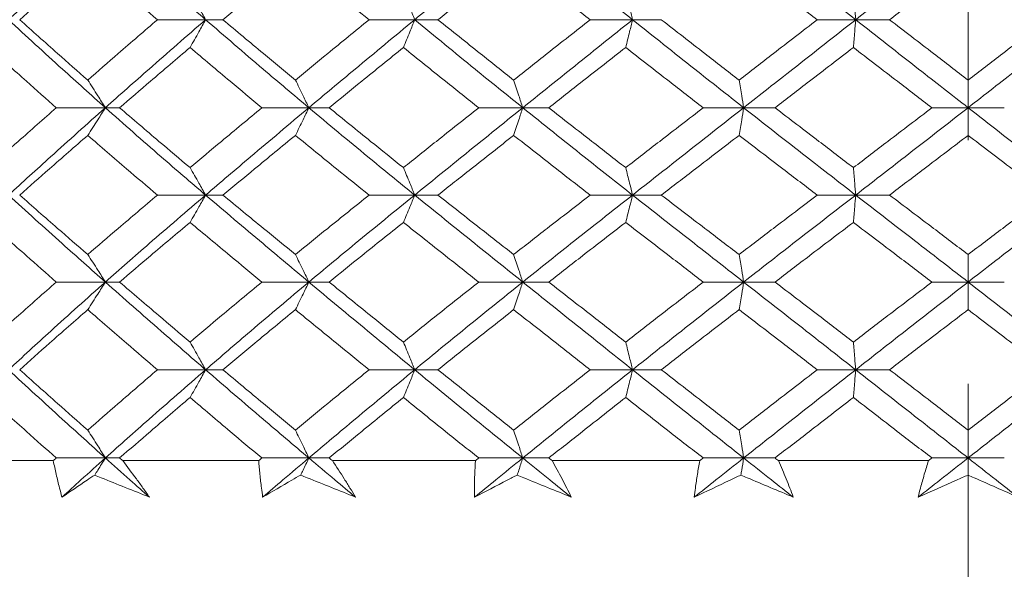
# Model space of a CAD drawing. Header units: inches. Extents: x 1.8 to 28.9, y 1.9 to 20.6.
# Tile 43 of 53: x 27.018 to 27.422, y 9.398 to 9.624. Entities that reach past the tile are written whole.
import ezdxf

# ---------------------------------------------------------------- set-up
doc = ezdxf.new("R2010")
doc.units = ezdxf.units.IN
doc.header["$MEASUREMENT"] = 0
doc.linetypes.add('CENTERX2', pattern=[0.8, 0.5, -0.1, 0.1, -0.1])

msp = doc.modelspace()

# ---------------------------------------------------------------- linework, layer by layer
at = {"color": 7, "linetype": 'CENTERX2', "lineweight": 0}
msp.add_line((27.4068, 8.17434), (27.4068, 13.99569), dxfattribs=at)
at = {"color": 7, "linetype": 'Continuous', "lineweight": 15}
for p, q in [((27.09385, 9.6237), (27.07409, 9.6237)), ((27.09385, 9.6237), (27.10097, 9.6237)), ((27.17967, 9.6237), (27.16096, 9.6237)), ((27.17967, 9.6237), (27.18921, 9.6237)), ((27.26907, 9.6237), (27.2517, 9.6237)), ((27.26907, 9.6237), (27.28088, 9.6237)), ((27.36065, 9.6237), (27.34489, 9.6237)), ((27.36065, 9.6237), (27.37454, 9.6237)), ((27.05271, 9.58761), (27.03254, 9.58761)), ((27.05271, 9.58761), (27.05857, 9.58761)), ((27.13623, 9.58761), (27.11695, 9.58761)), ((27.13623, 9.58761), (27.14457, 9.58761)), ((27.22401, 9.58761), (27.20593, 9.58761)), ((27.22401, 9.58761), (27.23471, 9.58761)), ((27.31468, 9.58761), (27.29808, 9.58761)), ((27.31468, 9.58761), (27.32755, 9.58761)), ((27.4068, 9.58761), (27.39195, 9.58761)), ((27.4068, 9.58761), (27.42165, 9.58761)), ((27.09385, 9.55179), (27.07409, 9.55179)), ((27.09385, 9.55179), (27.10097, 9.55179)), ((27.17967, 9.55179), (27.16096, 9.55179)), ((27.17967, 9.55179), (27.18921, 9.55179)), ((27.26907, 9.55179), (27.2517, 9.55179)), ((27.26907, 9.55179), (27.28088, 9.55179)), ((27.36065, 9.55179), (27.34489, 9.55179)), ((27.36065, 9.55179), (27.37454, 9.55179)), ((27.05271, 9.51612), (27.03254, 9.51612)), ((27.05271, 9.51612), (27.05857, 9.51612)), ((27.13623, 9.51612), (27.11695, 9.51612)), ((27.13623, 9.51612), (27.14457, 9.51612)), ((27.22401, 9.51612), (27.20593, 9.51612)), ((27.22401, 9.51612), (27.23471, 9.51612)), ((27.31468, 9.51612), (27.29808, 9.51612)), ((27.31468, 9.51612), (27.32755, 9.51612)), ((27.4068, 9.51612), (27.39195, 9.51612)), ((27.4068, 9.51612), (27.42165, 9.51612)), ((27.09385, 9.48015), (27.07409, 9.48015)), ((27.09385, 9.48015), (27.10097, 9.48015)), ((27.17967, 9.48015), (27.16096, 9.48015)), ((27.17967, 9.48015), (27.18921, 9.48015)), ((27.26907, 9.48015), (27.2517, 9.48015)), ((27.26907, 9.48015), (27.28088, 9.48015)), ((27.36065, 9.48015), (27.34489, 9.48015)), ((27.36065, 9.48015), (27.37454, 9.48015)), ((27.05271, 9.44398), (27.03254, 9.44398)), ((27.05271, 9.44398), (27.05857, 9.44398)), ((27.13623, 9.44398), (27.11695, 9.44398)), ((27.13623, 9.44398), (27.14457, 9.44398)), ((27.22401, 9.44398), (27.20593, 9.44398)), ((27.22401, 9.44398), (27.23471, 9.44398)), ((27.31468, 9.44398), (27.29808, 9.44398)), ((27.31468, 9.44398), (27.32755, 9.44398)), ((27.4068, 9.44398), (27.39195, 9.44398)), ((27.4068, 9.44398), (27.42165, 9.44398)), ((27.03132, 9.44289), (26.97922, 9.44289)), ((27.11565, 9.44289), (27.05982, 9.44289)), ((27.20457, 9.44289), (27.14589, 9.44289)), ((27.29669, 9.44289), (27.23608, 9.44289)), ((27.39053, 9.44289), (27.32896, 9.44289))]:
    msp.add_line(p, q, dxfattribs=at)
for points, knots in [([(27.05271, 9.65992), (27.04519, 9.65315), (27.03177, 9.64108), (27.01871, 9.62901), (27.01297, 9.6237)], [0, 0, 0, 0, 0.560166, 1, 1, 1, 1]), ([(27.05271, 9.65992), (27.0603, 9.65315), (27.07386, 9.64108), (27.08774, 9.62901), (27.09385, 9.6237)], [0, 0, 0, 0, 0.560166, 1, 1, 1, 1]), ([(27.22401, 9.65992), (27.21568, 9.65315), (27.20081, 9.64108), (27.18613, 9.62901), (27.17967, 9.6237)], [0, 0, 0, 0, 0.560166, 1, 1, 1, 1]), ([(27.22401, 9.65992), (27.23238, 9.65315), (27.24733, 9.64108), (27.26243, 9.62901), (27.26907, 9.6237)], [0, 0, 0, 0, 0.560166, 1, 1, 1, 1]), ([(27.31468, 9.65992), (27.32324, 9.65315), (27.33853, 9.64108), (27.35389, 9.62901), (27.36065, 9.6237)], [0, 0, 0, 0, 0.5601662, 1, 1, 1, 1]), ([(27.4068, 9.65992), (27.39818, 9.65315), (27.38279, 9.64108), (27.36741, 9.62901), (27.36065, 9.6237)], [0, 0, 0, 0, 0.560166, 1, 1, 1, 1]), ([(27.4068, 9.65992), (27.41542, 9.65315), (27.43081, 9.64108), (27.44619, 9.62901), (27.45295, 9.6237)], [0, 0, 0, 0, 0.560166, 1, 1, 1, 1]), ([(27.04548, 9.6485), (27.04022, 9.64387), (27.03083, 9.6356), (27.02161, 9.62734), (27.01755, 9.6237)], [0, 0, 0, 0, 0.560157, 1, 1, 1, 1]), ([(27.04548, 9.6485), (27.05078, 9.64387), (27.06024, 9.6356), (27.06986, 9.62734), (27.07409, 9.6237)], [0, 0, 0, 0, 0.560157, 1, 1, 1, 1]), ([(27.13071, 9.6485), (27.12512, 9.64387), (27.11514, 9.6356), (27.1053, 9.62734), (27.10097, 9.6237)], [0, 0, 0, 0, 0.560157, 1, 1, 1, 1]), ([(27.13071, 9.6485), (27.13632, 9.64387), (27.14635, 9.6356), (27.15649, 9.62734), (27.16096, 9.6237)], [0, 0, 0, 0, 0.560157, 1, 1, 1, 1]), ([(27.22028, 9.6485), (27.21446, 9.64387), (27.20406, 9.6356), (27.19374, 9.62734), (27.18921, 9.6237)], [0, 0, 0, 0, 0.560157, 1, 1, 1, 1]), ([(27.22028, 9.6485), (27.22613, 9.64387), (27.23656, 9.6356), (27.24708, 9.62734), (27.2517, 9.6237)], [0, 0, 0, 0, 0.560157, 1, 1, 1, 1]), ([(27.3128, 9.6485), (27.31878, 9.64387), (27.32946, 9.6356), (27.34018, 9.62734), (27.34489, 9.6237)], [0, 0, 0, 0, 0.560157, 1, 1, 1, 1]), ([(27.4068, 9.6485), (27.40078, 9.64387), (27.39002, 9.6356), (27.37927, 9.62734), (27.37454, 9.6237)], [0, 0, 0, 0, 0.560157, 1, 1, 1, 1]), ([(27.4068, 9.6485), (27.41282, 9.64387), (27.42358, 9.6356), (27.43433, 9.62734), (27.43906, 9.6237)], [0, 0, 0, 0, 0.560157, 1, 1, 1, 1]), ([(27.08747, 9.63511), (27.08808, 9.63405), (27.0893, 9.63192), (27.09143, 9.62813), (27.09294, 9.62537), (27.09385, 9.6237)], [0, 0, 0, 0, 0.2840981, 0.5681962, 1, 1, 1, 1]), ([(27.17504, 9.63511), (27.17548, 9.63405), (27.17637, 9.63192), (27.17791, 9.62813), (27.17901, 9.62537), (27.17967, 9.6237)], [0, 0, 0, 0, 0.2840981, 0.5681962, 1, 1, 1, 1]), ([(27.26626, 9.63511), (27.26653, 9.63405), (27.26707, 9.63192), (27.26801, 9.62813), (27.26867, 9.62537), (27.26907, 9.6237)], [0, 0, 0, 0, 0.284098, 0.568196, 1, 1, 1, 1]), ([(27.35971, 9.63511), (27.3598, 9.63405), (27.35998, 9.63192), (27.36029, 9.62813), (27.36051, 9.62537), (27.36065, 9.6237)], [0, 0, 0, 0, 0.284098, 0.568196, 1, 1, 1, 1]), ([(27.01297, 9.6237), (27.02029, 9.61695), (27.03335, 9.6049), (27.0468, 9.59289), (27.05271, 9.58761)], [0, 0, 0, 0, 0.560594, 1, 1, 1, 1]), ([(27.01755, 9.6237), (27.02272, 9.61908), (27.03194, 9.61083), (27.04135, 9.60259), (27.04548, 9.59897)], [0, 0, 0, 0, 0.560356, 1, 1, 1, 1]), ([(27.07409, 9.6237), (27.06871, 9.61908), (27.0591, 9.61083), (27.04964, 9.60259), (27.04548, 9.59897)], [0, 0, 0, 0, 0.560356, 1, 1, 1, 1]), ([(27.09385, 9.6237), (27.08608, 9.61695), (27.07222, 9.6049), (27.05867, 9.59289), (27.05271, 9.58761)], [0, 0, 0, 0, 0.560594, 1, 1, 1, 1]), ([(27.08747, 9.61231), (27.08808, 9.61337), (27.0893, 9.61549), (27.09143, 9.61928), (27.09294, 9.62204), (27.09385, 9.6237)], [0, 0, 0, 0, 0.284211, 0.568422, 1, 1, 1, 1]), ([(27.09385, 9.6237), (27.10169, 9.61695), (27.11566, 9.6049), (27.12995, 9.59289), (27.13623, 9.58761)], [0, 0, 0, 0, 0.5605943, 1, 1, 1, 1]), ([(27.10097, 9.6237), (27.10648, 9.61908), (27.11633, 9.61083), (27.12632, 9.60259), (27.13071, 9.59897)], [0, 0, 0, 0, 0.560356, 1, 1, 1, 1]), ([(27.16096, 9.6237), (27.15528, 9.61908), (27.14514, 9.61083), (27.13511, 9.60259), (27.13071, 9.59897)], [0, 0, 0, 0, 0.560356, 1, 1, 1, 1]), ([(27.17967, 9.6237), (27.17149, 9.61695), (27.15691, 9.6049), (27.14254, 9.59289), (27.13623, 9.58761)], [0, 0, 0, 0, 0.560594, 1, 1, 1, 1]), ([(27.17504, 9.61231), (27.17548, 9.61337), (27.17637, 9.61549), (27.17791, 9.61928), (27.17901, 9.62204), (27.17967, 9.6237)], [0, 0, 0, 0, 0.284211, 0.568422, 1, 1, 1, 1]), ([(27.17967, 9.6237), (27.1879, 9.61695), (27.20257, 9.6049), (27.21747, 9.59289), (27.22401, 9.58761)], [0, 0, 0, 0, 0.560594, 1, 1, 1, 1]), ([(27.18921, 9.6237), (27.19499, 9.61908), (27.20529, 9.61083), (27.21571, 9.60259), (27.22028, 9.59897)], [0, 0, 0, 0, 0.560356, 1, 1, 1, 1]), ([(27.2517, 9.6237), (27.24581, 9.61908), (27.23531, 9.61083), (27.22487, 9.60259), (27.22028, 9.59897)], [0, 0, 0, 0, 0.560356, 1, 1, 1, 1]), ([(27.26907, 9.6237), (27.26062, 9.61695), (27.24553, 9.6049), (27.23058, 9.59289), (27.22401, 9.58761)], [0, 0, 0, 0, 0.560594, 1, 1, 1, 1]), ([(27.26626, 9.61231), (27.26653, 9.61337), (27.26707, 9.61549), (27.26801, 9.61928), (27.26867, 9.62204), (27.26907, 9.6237)], [0, 0, 0, 0, 0.284211, 0.568422, 1, 1, 1, 1]), ([(27.26907, 9.6237), (27.27756, 9.61695), (27.2927, 9.6049), (27.30797, 9.59289), (27.31468, 9.58761)], [0, 0, 0, 0, 0.560594, 1, 1, 1, 1]), ([(27.28088, 9.6237), (27.28683, 9.61908), (27.29744, 9.61083), (27.30811, 9.60259), (27.3128, 9.59897)], [0, 0, 0, 0, 0.5603557, 1, 1, 1, 1]), ([(27.34489, 9.6237), (27.33889, 9.61908), (27.32818, 9.61083), (27.3175, 9.60259), (27.3128, 9.59897)], [0, 0, 0, 0, 0.560356, 1, 1, 1, 1]), ([(27.36065, 9.6237), (27.35205, 9.61695), (27.3367, 9.6049), (27.3214, 9.59289), (27.31468, 9.58761)], [0, 0, 0, 0, 0.560594, 1, 1, 1, 1]), ([(27.35971, 9.61231), (27.3598, 9.61337), (27.35998, 9.61549), (27.36029, 9.61928), (27.36051, 9.62204), (27.36065, 9.6237)], [0, 0, 0, 0, 0.2842111, 0.5684222, 1, 1, 1, 1]), ([(27.36065, 9.6237), (27.36926, 9.61695), (27.38462, 9.6049), (27.40003, 9.59289), (27.4068, 9.58761)], [0, 0, 0, 0, 0.560594, 1, 1, 1, 1]), ([(27.37454, 9.6237), (27.38056, 9.61908), (27.39131, 9.61083), (27.40207, 9.60259), (27.4068, 9.59897)], [0, 0, 0, 0, 0.560356, 1, 1, 1, 1]), ([(27.45295, 9.6237), (27.44434, 9.61695), (27.42898, 9.6049), (27.41357, 9.59289), (27.4068, 9.58761)], [0, 0, 0, 0, 0.560594, 1, 1, 1, 1]), ([(27.43906, 9.6237), (27.43304, 9.61908), (27.42229, 9.61083), (27.41153, 9.60259), (27.4068, 9.59897)], [0, 0, 0, 0, 0.560356, 1, 1, 1, 1]), ([(27.00493, 9.61231), (27.01004, 9.60769), (27.01915, 9.59945), (27.02845, 9.59123), (27.03254, 9.58761)], [0, 0, 0, 0, 0.560447, 1, 1, 1, 1]), ([(27.08747, 9.61231), (27.08203, 9.60769), (27.07233, 9.59945), (27.06277, 9.59123), (27.05857, 9.58761)], [0, 0, 0, 0, 0.560447, 1, 1, 1, 1]), ([(27.08747, 9.61231), (27.09293, 9.60769), (27.10269, 9.59945), (27.1126, 9.59123), (27.11695, 9.58761)], [0, 0, 0, 0, 0.560447, 1, 1, 1, 1]), ([(27.17504, 9.61231), (27.16932, 9.60769), (27.15911, 9.59945), (27.14901, 9.59123), (27.14457, 9.58761)], [0, 0, 0, 0, 0.560447, 1, 1, 1, 1]), ([(27.17504, 9.61231), (27.18078, 9.60769), (27.19102, 9.59945), (27.20138, 9.59123), (27.20593, 9.58761)], [0, 0, 0, 0, 0.560447, 1, 1, 1, 1]), ([(27.26626, 9.61231), (27.26035, 9.60769), (27.2498, 9.59945), (27.23932, 9.59123), (27.23471, 9.58761)], [0, 0, 0, 0, 0.560447, 1, 1, 1, 1]), ([(27.26626, 9.61231), (27.27219, 9.60769), (27.28276, 9.59945), (27.2934, 9.59123), (27.29808, 9.58761)], [0, 0, 0, 0, 0.560447, 1, 1, 1, 1]), ([(27.35971, 9.61231), (27.3537, 9.60769), (27.34297, 9.59945), (27.33226, 9.59123), (27.32755, 9.58761)], [0, 0, 0, 0, 0.560447, 1, 1, 1, 1]), ([(27.35971, 9.61231), (27.36572, 9.60769), (27.37646, 9.59945), (27.38722, 9.59123), (27.39195, 9.58761)], [0, 0, 0, 0, 0.560447, 1, 1, 1, 1]), ([(27.04548, 9.59897), (27.04618, 9.5979), (27.04756, 9.59578), (27.04997, 9.59201), (27.05168, 9.58926), (27.05271, 9.58761)], [0, 0, 0, 0, 0.284599, 0.569198, 1, 1, 1, 1]), ([(27.13071, 9.59897), (27.13124, 9.5979), (27.13229, 9.59578), (27.13414, 9.59201), (27.13544, 9.58926), (27.13623, 9.58761)], [0, 0, 0, 0, 0.284599, 0.569198, 1, 1, 1, 1]), ([(27.22028, 9.59897), (27.22064, 9.5979), (27.22135, 9.59578), (27.2226, 9.59201), (27.22348, 9.58926), (27.22401, 9.58761)], [0, 0, 0, 0, 0.284599, 0.569198, 1, 1, 1, 1]), ([(27.3128, 9.59897), (27.31298, 9.5979), (27.31334, 9.59578), (27.31397, 9.59201), (27.31441, 9.58926), (27.31468, 9.58761)], [0, 0, 0, 0, 0.284599, 0.569198, 1, 1, 1, 1]), ([(27.4068, 9.59897), (27.4068, 9.5979), (27.4068, 9.59578), (27.4068, 9.59201), (27.4068, 9.58926), (27.4068, 9.58761)], [0, 0, 0, 0, 0.284599, 0.569198, 1, 1, 1, 1]), ([(27.03254, 9.58761), (27.02734, 9.58301), (27.01805, 9.57481), (27.00894, 9.56663), (27.00493, 9.56304)], [0, 0, 0, 0, 0.560645, 1, 1, 1, 1]), ([(27.05271, 9.58761), (27.04519, 9.5809), (27.03178, 9.56893), (27.01871, 9.55702), (27.01297, 9.55179)], [0, 0, 0, 0, 0.561021, 1, 1, 1, 1]), ([(27.04548, 9.57628), (27.04618, 9.57734), (27.04756, 9.57946), (27.04998, 9.58322), (27.05168, 9.58596), (27.05271, 9.58761)], [0, 0, 0, 0, 0.284841, 0.569681, 1, 1, 1, 1]), ([(27.05271, 9.58761), (27.06031, 9.5809), (27.07385, 9.56893), (27.08775, 9.55702), (27.09385, 9.55179)], [0, 0, 0, 0, 0.561021, 1, 1, 1, 1]), ([(27.05857, 9.58761), (27.06393, 9.58301), (27.07348, 9.57481), (27.0832, 9.56663), (27.08747, 9.56304)], [0, 0, 0, 0, 0.560645, 1, 1, 1, 1]), ([(27.11695, 9.58761), (27.11141, 9.58301), (27.10152, 9.57481), (27.09176, 9.56663), (27.08747, 9.56304)], [0, 0, 0, 0, 0.560645, 1, 1, 1, 1]), ([(27.13623, 9.58761), (27.12824, 9.5809), (27.11399, 9.56893), (27.1, 9.55702), (27.09385, 9.55179)], [0, 0, 0, 0, 0.561021, 1, 1, 1, 1]), ([(27.13071, 9.57628), (27.13124, 9.57734), (27.13229, 9.57946), (27.13414, 9.58322), (27.13544, 9.58596), (27.13623, 9.58761)], [0, 0, 0, 0, 0.284841, 0.569681, 1, 1, 1, 1]), ([(27.13623, 9.58761), (27.14428, 9.5809), (27.15862, 9.56893), (27.17325, 9.55702), (27.17967, 9.55179)], [0, 0, 0, 0, 0.561021, 1, 1, 1, 1]), ([(27.14457, 9.58761), (27.15023, 9.58301), (27.16032, 9.57481), (27.17055, 9.56663), (27.17504, 9.56304)], [0, 0, 0, 0, 0.560645, 1, 1, 1, 1]), ([(27.20593, 9.58761), (27.20014, 9.58301), (27.1898, 9.57481), (27.17954, 9.56663), (27.17504, 9.56304)], [0, 0, 0, 0, 0.560645, 1, 1, 1, 1]), ([(27.22401, 9.58761), (27.21568, 9.5809), (27.20082, 9.56893), (27.18612, 9.55702), (27.17967, 9.55179)], [0, 0, 0, 0, 0.561021, 1, 1, 1, 1]), ([(27.22028, 9.57628), (27.22064, 9.57734), (27.22136, 9.57946), (27.2226, 9.58322), (27.22348, 9.58596), (27.22401, 9.58761)], [0, 0, 0, 0, 0.2848406, 0.5696813, 1, 1, 1, 1]), ([(27.22401, 9.58761), (27.23239, 9.5809), (27.24731, 9.56893), (27.26244, 9.55702), (27.26907, 9.55179)], [0, 0, 0, 0, 0.561021, 1, 1, 1, 1]), ([(27.23471, 9.58761), (27.24058, 9.58301), (27.25106, 9.57481), (27.26162, 9.56663), (27.26626, 9.56304)], [0, 0, 0, 0, 0.560645, 1, 1, 1, 1]), ([(27.29808, 9.58761), (27.29213, 9.58301), (27.2815, 9.57481), (27.27091, 9.56663), (27.26626, 9.56304)], [0, 0, 0, 0, 0.560645, 1, 1, 1, 1]), ([(27.31468, 9.58761), (27.30613, 9.5809), (27.29089, 9.56893), (27.27573, 9.55702), (27.26907, 9.55179)], [0, 0, 0, 0, 0.561021, 1, 1, 1, 1]), ([(27.3128, 9.57628), (27.31298, 9.57734), (27.31334, 9.57946), (27.31397, 9.58322), (27.31441, 9.58596), (27.31468, 9.58761)], [0, 0, 0, 0, 0.284841, 0.569681, 1, 1, 1, 1]), ([(27.31468, 9.58761), (27.32325, 9.5809), (27.33852, 9.56893), (27.3539, 9.55702), (27.36065, 9.55179)], [0, 0, 0, 0, 0.5610212, 1, 1, 1, 1]), ([(27.32755, 9.58761), (27.33355, 9.58301), (27.34425, 9.57481), (27.35499, 9.56663), (27.35971, 9.56304)], [0, 0, 0, 0, 0.560645, 1, 1, 1, 1]), ([(27.39195, 9.58761), (27.38592, 9.58301), (27.37518, 9.57481), (27.36443, 9.56663), (27.35971, 9.56304)], [0, 0, 0, 0, 0.560645, 1, 1, 1, 1]), ([(27.4068, 9.58761), (27.39817, 9.5809), (27.3828, 9.56893), (27.36741, 9.55702), (27.36065, 9.55179)], [0, 0, 0, 0, 0.561021, 1, 1, 1, 1]), ([(27.4068, 9.57628), (27.4068, 9.57734), (27.4068, 9.57946), (27.4068, 9.58322), (27.4068, 9.58596), (27.4068, 9.58761)], [0, 0, 0, 0, 0.284841, 0.569681, 1, 1, 1, 1]), ([(27.4068, 9.58761), (27.41543, 9.5809), (27.4308, 9.56893), (27.44619, 9.55702), (27.45295, 9.55179)], [0, 0, 0, 0, 0.561021, 1, 1, 1, 1]), ([(27.04548, 9.57628), (27.04022, 9.5717), (27.03083, 9.56352), (27.0216, 9.55537), (27.01755, 9.55179)], [0, 0, 0, 0, 0.560736, 1, 1, 1, 1]), ([(27.04548, 9.57628), (27.05078, 9.5717), (27.06023, 9.56352), (27.06986, 9.55537), (27.07409, 9.55179)], [0, 0, 0, 0, 0.560736, 1, 1, 1, 1]), ([(27.13071, 9.57628), (27.12512, 9.5717), (27.11515, 9.56352), (27.1053, 9.55537), (27.10097, 9.55179)], [0, 0, 0, 0, 0.560736, 1, 1, 1, 1]), ([(27.13071, 9.57628), (27.13632, 9.5717), (27.14634, 9.56352), (27.1565, 9.55537), (27.16096, 9.55179)], [0, 0, 0, 0, 0.560736, 1, 1, 1, 1]), ([(27.22028, 9.57628), (27.21445, 9.5717), (27.20406, 9.56352), (27.19374, 9.55537), (27.18921, 9.55179)], [0, 0, 0, 0, 0.560736, 1, 1, 1, 1]), ([(27.22028, 9.57628), (27.22613, 9.5717), (27.23655, 9.56352), (27.24708, 9.55537), (27.2517, 9.55179)], [0, 0, 0, 0, 0.560736, 1, 1, 1, 1]), ([(27.3128, 9.57628), (27.30683, 9.5717), (27.29617, 9.56352), (27.28555, 9.55537), (27.28088, 9.55179)], [0, 0, 0, 0, 0.560736, 1, 1, 1, 1]), ([(27.3128, 9.57628), (27.31878, 9.5717), (27.32945, 9.56352), (27.34018, 9.55537), (27.34489, 9.55179)], [0, 0, 0, 0, 0.560736, 1, 1, 1, 1]), ([(27.4068, 9.57628), (27.40077, 9.5717), (27.39003, 9.56352), (27.37927, 9.55537), (27.37454, 9.55179)], [0, 0, 0, 0, 0.560736, 1, 1, 1, 1]), ([(27.4068, 9.57628), (27.41283, 9.5717), (27.42357, 9.56352), (27.43433, 9.55537), (27.43906, 9.55179)], [0, 0, 0, 0, 0.560736, 1, 1, 1, 1]), ([(27.08747, 9.56304), (27.08808, 9.56199), (27.0893, 9.55988), (27.09144, 9.55614), (27.09295, 9.55342), (27.09385, 9.55179)], [0, 0, 0, 0, 0.2855092, 0.5710184, 1, 1, 1, 1]), ([(27.17504, 9.56304), (27.17548, 9.56199), (27.17637, 9.55988), (27.17792, 9.55614), (27.17901, 9.55342), (27.17967, 9.55179)], [0, 0, 0, 0, 0.285509, 0.571018, 1, 1, 1, 1]), ([(27.26626, 9.56304), (27.26653, 9.56199), (27.26707, 9.55988), (27.26801, 9.55614), (27.26868, 9.55342), (27.26907, 9.55179)], [0, 0, 0, 0, 0.285509, 0.571018, 1, 1, 1, 1]), ([(27.35971, 9.56304), (27.3598, 9.56199), (27.35998, 9.55988), (27.36029, 9.55614), (27.36052, 9.55342), (27.36065, 9.55179)], [0, 0, 0, 0, 0.285509, 0.571018, 1, 1, 1, 1]), ([(27.01297, 9.55179), (27.02028, 9.54515), (27.03337, 9.53329), (27.04679, 9.52138), (27.05271, 9.51612)], [0, 0, 0, 0, 0.559075, 1, 1, 1, 1]), ([(27.01755, 9.55179), (27.02272, 9.54724), (27.03195, 9.53912), (27.04135, 9.53098), (27.04548, 9.5274)], [0, 0, 0, 0, 0.559555, 1, 1, 1, 1]), ([(27.07409, 9.55179), (27.06871, 9.54724), (27.05909, 9.53912), (27.04965, 9.53098), (27.04548, 9.5274)], [0, 0, 0, 0, 0.559555, 1, 1, 1, 1]), ([(27.09385, 9.55179), (27.08609, 9.54515), (27.0722, 9.53329), (27.05867, 9.52138), (27.05271, 9.51612)], [0, 0, 0, 0, 0.559075, 1, 1, 1, 1]), ([(27.08747, 9.54057), (27.08808, 9.54162), (27.08931, 9.54372), (27.09144, 9.54745), (27.09295, 9.55016), (27.09385, 9.55179)], [0, 0, 0, 0, 0.285861, 0.571724, 1, 1, 1, 1]), ([(27.09385, 9.55179), (27.10168, 9.54515), (27.11569, 9.53329), (27.12994, 9.52138), (27.13623, 9.51612)], [0, 0, 0, 0, 0.559075, 1, 1, 1, 1]), ([(27.10097, 9.55179), (27.10648, 9.54724), (27.11634, 9.53912), (27.12631, 9.53098), (27.13071, 9.5274)], [0, 0, 0, 0, 0.559555, 1, 1, 1, 1]), ([(27.16096, 9.55179), (27.15528, 9.54724), (27.14513, 9.53912), (27.13512, 9.53098), (27.13071, 9.5274)], [0, 0, 0, 0, 0.559555, 1, 1, 1, 1]), ([(27.17967, 9.55179), (27.1715, 9.54515), (27.15688, 9.53329), (27.14255, 9.52138), (27.13623, 9.51612)], [0, 0, 0, 0, 0.559075, 1, 1, 1, 1]), ([(27.17504, 9.54057), (27.17548, 9.54162), (27.17637, 9.54372), (27.17792, 9.54745), (27.17902, 9.55016), (27.17967, 9.55179)], [0, 0, 0, 0, 0.2858615, 0.5717236, 1, 1, 1, 1]), ([(27.17967, 9.55179), (27.18789, 9.54515), (27.20259, 9.53329), (27.21746, 9.52138), (27.22401, 9.51612)], [0, 0, 0, 0, 0.559075, 1, 1, 1, 1]), ([(27.18921, 9.55179), (27.19498, 9.54724), (27.2053, 9.53912), (27.2157, 9.53098), (27.22028, 9.5274)], [0, 0, 0, 0, 0.559555, 1, 1, 1, 1]), ([(27.2517, 9.55179), (27.24582, 9.54724), (27.2353, 9.53912), (27.22487, 9.53098), (27.22028, 9.5274)], [0, 0, 0, 0, 0.559555, 1, 1, 1, 1]), ([(27.26907, 9.55179), (27.26062, 9.54515), (27.24551, 9.53329), (27.23059, 9.52138), (27.22401, 9.51612)], [0, 0, 0, 0, 0.559075, 1, 1, 1, 1]), ([(27.26626, 9.54057), (27.26653, 9.54162), (27.26707, 9.54372), (27.26801, 9.54745), (27.26868, 9.55016), (27.26907, 9.55179)], [0, 0, 0, 0, 0.285861, 0.571724, 1, 1, 1, 1]), ([(27.26907, 9.55179), (27.27755, 9.54515), (27.29272, 9.53329), (27.30796, 9.52138), (27.31468, 9.51612)], [0, 0, 0, 0, 0.559075, 1, 1, 1, 1]), ([(27.28088, 9.55179), (27.28682, 9.54724), (27.29745, 9.53912), (27.30811, 9.53098), (27.3128, 9.5274)], [0, 0, 0, 0, 0.559555, 1, 1, 1, 1]), ([(27.34489, 9.55179), (27.33889, 9.54724), (27.32817, 9.53912), (27.3175, 9.53098), (27.3128, 9.5274)], [0, 0, 0, 0, 0.559555, 1, 1, 1, 1]), ([(27.36065, 9.55179), (27.35205, 9.54515), (27.33668, 9.53329), (27.32141, 9.52138), (27.31468, 9.51612)], [0, 0, 0, 0, 0.559075, 1, 1, 1, 1]), ([(27.35971, 9.54057), (27.3598, 9.54162), (27.35998, 9.54372), (27.36029, 9.54745), (27.36052, 9.55016), (27.36065, 9.55179)], [0, 0, 0, 0, 0.285861, 0.571724, 1, 1, 1, 1]), ([(27.36065, 9.55179), (27.36925, 9.54515), (27.38465, 9.53329), (27.40002, 9.52138), (27.4068, 9.51612)], [0, 0, 0, 0, 0.559075, 1, 1, 1, 1]), ([(27.37454, 9.55179), (27.38056, 9.54724), (27.39131, 9.53912), (27.40207, 9.53098), (27.4068, 9.5274)], [0, 0, 0, 0, 0.559555, 1, 1, 1, 1]), ([(27.45295, 9.55179), (27.44435, 9.54515), (27.42896, 9.53329), (27.41358, 9.52138), (27.4068, 9.51612)], [0, 0, 0, 0, 0.559075, 1, 1, 1, 1]), ([(27.43906, 9.55179), (27.43304, 9.54724), (27.42229, 9.53912), (27.41154, 9.53098), (27.4068, 9.5274)], [0, 0, 0, 0, 0.559555, 1, 1, 1, 1]), ([(27.00493, 9.54057), (27.01003, 9.53602), (27.01916, 9.52789), (27.02845, 9.51972), (27.03254, 9.51612)], [0, 0, 0, 0, 0.559215, 1, 1, 1, 1]), ([(27.08747, 9.54057), (27.08203, 9.53602), (27.07232, 9.52789), (27.06278, 9.51972), (27.05857, 9.51612)], [0, 0, 0, 0, 0.559215, 1, 1, 1, 1]), ([(27.08747, 9.54057), (27.09293, 9.53602), (27.1027, 9.52789), (27.11259, 9.51972), (27.11695, 9.51612)], [0, 0, 0, 0, 0.559215, 1, 1, 1, 1]), ([(27.17504, 9.54057), (27.16932, 9.53602), (27.1591, 9.52789), (27.14902, 9.51972), (27.14457, 9.51612)], [0, 0, 0, 0, 0.559215, 1, 1, 1, 1]), ([(27.17504, 9.54057), (27.18078, 9.53602), (27.19104, 9.52789), (27.20138, 9.51972), (27.20593, 9.51612)], [0, 0, 0, 0, 0.559215, 1, 1, 1, 1]), ([(27.26626, 9.54057), (27.26036, 9.53602), (27.24979, 9.52789), (27.23932, 9.51972), (27.23471, 9.51612)], [0, 0, 0, 0, 0.559215, 1, 1, 1, 1]), ([(27.26626, 9.54057), (27.27219, 9.53602), (27.28277, 9.52789), (27.2934, 9.51972), (27.29808, 9.51612)], [0, 0, 0, 0, 0.559215, 1, 1, 1, 1]), ([(27.35971, 9.54057), (27.3537, 9.53602), (27.34296, 9.52789), (27.33227, 9.51972), (27.32755, 9.51612)], [0, 0, 0, 0, 0.559215, 1, 1, 1, 1]), ([(27.35971, 9.54057), (27.36572, 9.53602), (27.37647, 9.52789), (27.38721, 9.51972), (27.39195, 9.51612)], [0, 0, 0, 0, 0.559215, 1, 1, 1, 1]), ([(27.04548, 9.5274), (27.04618, 9.52634), (27.04757, 9.52424), (27.04998, 9.52049), (27.05169, 9.51776), (27.05271, 9.51612)], [0, 0, 0, 0, 0.2853089, 0.5706178, 1, 1, 1, 1]), ([(27.13071, 9.5274), (27.13124, 9.52634), (27.1323, 9.52424), (27.13414, 9.52049), (27.13545, 9.51776), (27.13623, 9.51612)], [0, 0, 0, 0, 0.285309, 0.570618, 1, 1, 1, 1]), ([(27.22028, 9.5274), (27.22064, 9.52634), (27.22136, 9.52424), (27.2226, 9.52049), (27.22348, 9.51776), (27.22401, 9.51612)], [0, 0, 0, 0, 0.285309, 0.570618, 1, 1, 1, 1]), ([(27.3128, 9.5274), (27.31298, 9.52634), (27.31334, 9.52424), (27.31397, 9.52049), (27.31441, 9.51776), (27.31468, 9.51612)], [0, 0, 0, 0, 0.2853089, 0.5706178, 1, 1, 1, 1]), ([(27.4068, 9.5274), (27.4068, 9.52634), (27.4068, 9.52424), (27.4068, 9.52049), (27.4068, 9.51776), (27.4068, 9.51612)], [0, 0, 0, 0, 0.2853089, 0.5706178, 1, 1, 1, 1]), ([(27.03254, 9.51612), (27.02734, 9.51154), (27.01804, 9.50335), (27.00894, 9.49513), (27.00493, 9.49151)], [0, 0, 0, 0, 0.559413, 1, 1, 1, 1]), ([(27.05271, 9.51612), (27.0452, 9.50943), (27.03176, 9.49746), (27.01872, 9.48544), (27.01297, 9.48015)], [0, 0, 0, 0, 0.559203, 1, 1, 1, 1]), ([(27.04548, 9.50481), (27.04618, 9.50587), (27.04756, 9.50799), (27.04997, 9.51175), (27.05168, 9.51448), (27.05271, 9.51612)], [0, 0, 0, 0, 0.285003, 0.570006, 1, 1, 1, 1]), ([(27.05271, 9.51612), (27.0603, 9.50943), (27.07387, 9.49746), (27.08774, 9.48544), (27.09385, 9.48015)], [0, 0, 0, 0, 0.559203, 1, 1, 1, 1]), ([(27.05857, 9.51612), (27.06392, 9.51154), (27.07349, 9.50335), (27.08319, 9.49513), (27.08747, 9.49151)], [0, 0, 0, 0, 0.559413, 1, 1, 1, 1]), ([(27.11695, 9.51612), (27.11141, 9.51154), (27.10151, 9.50335), (27.09176, 9.49513), (27.08747, 9.49151)], [0, 0, 0, 0, 0.559413, 1, 1, 1, 1]), ([(27.13623, 9.51612), (27.12824, 9.50943), (27.11397, 9.49746), (27.10001, 9.48544), (27.09385, 9.48015)], [0, 0, 0, 0, 0.559203, 1, 1, 1, 1]), ([(27.13071, 9.50481), (27.13124, 9.50587), (27.13229, 9.50799), (27.13414, 9.51175), (27.13544, 9.51448), (27.13623, 9.51612)], [0, 0, 0, 0, 0.285003, 0.570006, 1, 1, 1, 1]), ([(27.13623, 9.51612), (27.14427, 9.50943), (27.15865, 9.49746), (27.17324, 9.48544), (27.17967, 9.48015)], [0, 0, 0, 0, 0.559203, 1, 1, 1, 1]), ([(27.14457, 9.51612), (27.15023, 9.51154), (27.16033, 9.50335), (27.17054, 9.49513), (27.17504, 9.49151)], [0, 0, 0, 0, 0.559413, 1, 1, 1, 1]), ([(27.20593, 9.51612), (27.20014, 9.51154), (27.18979, 9.50335), (27.17955, 9.49513), (27.17504, 9.49151)], [0, 0, 0, 0, 0.559413, 1, 1, 1, 1]), ([(27.22401, 9.51612), (27.21569, 9.50943), (27.20079, 9.49746), (27.18613, 9.48544), (27.17967, 9.48015)], [0, 0, 0, 0, 0.559203, 1, 1, 1, 1]), ([(27.22028, 9.50481), (27.22064, 9.50587), (27.22135, 9.50799), (27.2226, 9.51175), (27.22348, 9.51448), (27.22401, 9.51612)], [0, 0, 0, 0, 0.285003, 0.570006, 1, 1, 1, 1]), ([(27.22401, 9.51612), (27.23238, 9.50943), (27.24734, 9.49746), (27.26243, 9.48544), (27.26907, 9.48015)], [0, 0, 0, 0, 0.559203, 1, 1, 1, 1]), ([(27.23471, 9.51612), (27.24058, 9.51154), (27.25107, 9.50335), (27.26162, 9.49513), (27.26626, 9.49151)], [0, 0, 0, 0, 0.559413, 1, 1, 1, 1]), ([(27.29808, 9.51612), (27.29213, 9.51154), (27.28149, 9.50335), (27.27092, 9.49513), (27.26626, 9.49151)], [0, 0, 0, 0, 0.559413, 1, 1, 1, 1]), ([(27.31468, 9.51612), (27.30614, 9.50943), (27.29087, 9.49746), (27.27574, 9.48544), (27.26907, 9.48015)], [0, 0, 0, 0, 0.5592027, 1, 1, 1, 1]), ([(27.3128, 9.50481), (27.31298, 9.50587), (27.31334, 9.50799), (27.31397, 9.51175), (27.31441, 9.51448), (27.31468, 9.51612)], [0, 0, 0, 0, 0.285003, 0.570006, 1, 1, 1, 1]), ([(27.31468, 9.51612), (27.32324, 9.50943), (27.33855, 9.49746), (27.35389, 9.48544), (27.36065, 9.48015)], [0, 0, 0, 0, 0.5592027, 1, 1, 1, 1]), ([(27.32755, 9.51612), (27.33355, 9.51154), (27.34426, 9.50335), (27.35498, 9.49513), (27.35971, 9.49151)], [0, 0, 0, 0, 0.559413, 1, 1, 1, 1]), ([(27.39195, 9.51612), (27.38593, 9.51154), (27.37517, 9.50335), (27.36443, 9.49513), (27.35971, 9.49151)], [0, 0, 0, 0, 0.559413, 1, 1, 1, 1]), ([(27.4068, 9.51612), (27.39818, 9.50943), (27.38277, 9.49746), (27.36742, 9.48544), (27.36065, 9.48015)], [0, 0, 0, 0, 0.559203, 1, 1, 1, 1]), ([(27.4068, 9.50481), (27.4068, 9.50587), (27.4068, 9.50799), (27.4068, 9.51175), (27.4068, 9.51448), (27.4068, 9.51612)], [0, 0, 0, 0, 0.285003, 0.570006, 1, 1, 1, 1]), ([(27.4068, 9.51612), (27.41542, 9.50943), (27.43083, 9.49746), (27.44618, 9.48544), (27.45295, 9.48015)], [0, 0, 0, 0, 0.5592027, 1, 1, 1, 1]), ([(27.04548, 9.50481), (27.04022, 9.50022), (27.03082, 9.492), (27.02161, 9.48377), (27.01755, 9.48015)], [0, 0, 0, 0, 0.5595044, 1, 1, 1, 1]), ([(27.04548, 9.50481), (27.05078, 9.50022), (27.06024, 9.492), (27.06986, 9.48377), (27.07409, 9.48015)], [0, 0, 0, 0, 0.559504, 1, 1, 1, 1]), ([(27.13071, 9.50481), (27.12512, 9.50022), (27.11514, 9.492), (27.1053, 9.48377), (27.10097, 9.48015)], [0, 0, 0, 0, 0.559504, 1, 1, 1, 1]), ([(27.13071, 9.50481), (27.13632, 9.50022), (27.14635, 9.492), (27.15649, 9.48377), (27.16096, 9.48015)], [0, 0, 0, 0, 0.559504, 1, 1, 1, 1]), ([(27.22028, 9.50481), (27.21446, 9.50022), (27.20405, 9.492), (27.19375, 9.48377), (27.18921, 9.48015)], [0, 0, 0, 0, 0.559504, 1, 1, 1, 1]), ([(27.22028, 9.50481), (27.22612, 9.50022), (27.23657, 9.492), (27.24707, 9.48377), (27.2517, 9.48015)], [0, 0, 0, 0, 0.559504, 1, 1, 1, 1]), ([(27.3128, 9.50481), (27.30683, 9.50022), (27.29616, 9.492), (27.28555, 9.48377), (27.28088, 9.48015)], [0, 0, 0, 0, 0.559504, 1, 1, 1, 1]), ([(27.3128, 9.50481), (27.31878, 9.50022), (27.32947, 9.492), (27.34018, 9.48377), (27.34489, 9.48015)], [0, 0, 0, 0, 0.559504, 1, 1, 1, 1]), ([(27.4068, 9.50481), (27.40078, 9.50022), (27.39001, 9.492), (27.37927, 9.48377), (27.37454, 9.48015)], [0, 0, 0, 0, 0.559504, 1, 1, 1, 1]), ([(27.4068, 9.50481), (27.41282, 9.50022), (27.42359, 9.492), (27.43433, 9.48377), (27.43906, 9.48015)], [0, 0, 0, 0, 0.5595044, 1, 1, 1, 1]), ([(27.08747, 9.49151), (27.08808, 9.49045), (27.0893, 9.48833), (27.09143, 9.48456), (27.09294, 9.4818), (27.09385, 9.48015)], [0, 0, 0, 0, 0.2844746, 0.5689492, 1, 1, 1, 1]), ([(27.17504, 9.49151), (27.17548, 9.49045), (27.17637, 9.48833), (27.17792, 9.48456), (27.17901, 9.4818), (27.17967, 9.48015)], [0, 0, 0, 0, 0.284475, 0.568949, 1, 1, 1, 1]), ([(27.26626, 9.49151), (27.26653, 9.49045), (27.26707, 9.48833), (27.26801, 9.48456), (27.26867, 9.4818), (27.26907, 9.48015)], [0, 0, 0, 0, 0.284475, 0.568949, 1, 1, 1, 1]), ([(27.35971, 9.49151), (27.3598, 9.49045), (27.35998, 9.48833), (27.36029, 9.48456), (27.36051, 9.4818), (27.36065, 9.48015)], [0, 0, 0, 0, 0.284475, 0.568949, 1, 1, 1, 1]), ([(27.01297, 9.48015), (27.02029, 9.4734), (27.03336, 9.46136), (27.0468, 9.44929), (27.05271, 9.44398)], [0, 0, 0, 0, 0.559631, 1, 1, 1, 1]), ([(27.01755, 9.48015), (27.02272, 9.47553), (27.03195, 9.46728), (27.04135, 9.45903), (27.04548, 9.45539)], [0, 0, 0, 0, 0.559703, 1, 1, 1, 1]), ([(27.07409, 9.48015), (27.06871, 9.47553), (27.05909, 9.46728), (27.04964, 9.45903), (27.04548, 9.45539)], [0, 0, 0, 0, 0.559703, 1, 1, 1, 1]), ([(27.09385, 9.48015), (27.08609, 9.4734), (27.07221, 9.46136), (27.05867, 9.44929), (27.05271, 9.44398)], [0, 0, 0, 0, 0.559631, 1, 1, 1, 1]), ([(27.08747, 9.46876), (27.08808, 9.46982), (27.0893, 9.47195), (27.09143, 9.47573), (27.09294, 9.47849), (27.09385, 9.48015)], [0, 0, 0, 0, 0.284297, 0.568594, 1, 1, 1, 1]), ([(27.09385, 9.48015), (27.10168, 9.4734), (27.11568, 9.46136), (27.12995, 9.44929), (27.13623, 9.44398)], [0, 0, 0, 0, 0.559631, 1, 1, 1, 1]), ([(27.10097, 9.48015), (27.10648, 9.47553), (27.11633, 9.46728), (27.12631, 9.45903), (27.13071, 9.45539)], [0, 0, 0, 0, 0.559703, 1, 1, 1, 1]), ([(27.16096, 9.48015), (27.15528, 9.47553), (27.14513, 9.46728), (27.13512, 9.45903), (27.13071, 9.45539)], [0, 0, 0, 0, 0.559703, 1, 1, 1, 1]), ([(27.17967, 9.48015), (27.1715, 9.4734), (27.15689, 9.46136), (27.14255, 9.44929), (27.13623, 9.44398)], [0, 0, 0, 0, 0.559631, 1, 1, 1, 1]), ([(27.17504, 9.46876), (27.17548, 9.46982), (27.17637, 9.47195), (27.17791, 9.47573), (27.17901, 9.47849), (27.17967, 9.48015)], [0, 0, 0, 0, 0.2842971, 0.5685943, 1, 1, 1, 1]), ([(27.17967, 9.48015), (27.18789, 9.4734), (27.20258, 9.46136), (27.21746, 9.44929), (27.22401, 9.44398)], [0, 0, 0, 0, 0.559631, 1, 1, 1, 1]), ([(27.18921, 9.48015), (27.19498, 9.47553), (27.2053, 9.46728), (27.2157, 9.45903), (27.22028, 9.45539)], [0, 0, 0, 0, 0.559703, 1, 1, 1, 1]), ([(27.2517, 9.48015), (27.24582, 9.47553), (27.2353, 9.46728), (27.22487, 9.45903), (27.22028, 9.45539)], [0, 0, 0, 0, 0.559703, 1, 1, 1, 1]), ([(27.26907, 9.48015), (27.26062, 9.4734), (27.24552, 9.46136), (27.23059, 9.44929), (27.22401, 9.44398)], [0, 0, 0, 0, 0.559631, 1, 1, 1, 1]), ([(27.26626, 9.46876), (27.26653, 9.46982), (27.26707, 9.47195), (27.26801, 9.47573), (27.26867, 9.47849), (27.26907, 9.48015)], [0, 0, 0, 0, 0.284297, 0.568594, 1, 1, 1, 1]), ([(27.26907, 9.48015), (27.27756, 9.4734), (27.29271, 9.46136), (27.30796, 9.44929), (27.31468, 9.44398)], [0, 0, 0, 0, 0.559631, 1, 1, 1, 1]), ([(27.28088, 9.48015), (27.28683, 9.47553), (27.29744, 9.46728), (27.30811, 9.45903), (27.3128, 9.45539)], [0, 0, 0, 0, 0.559703, 1, 1, 1, 1]), ([(27.34489, 9.48015), (27.33889, 9.47553), (27.32817, 9.46728), (27.3175, 9.45903), (27.3128, 9.45539)], [0, 0, 0, 0, 0.559703, 1, 1, 1, 1]), ([(27.36065, 9.48015), (27.35205, 9.4734), (27.33669, 9.46136), (27.32141, 9.44929), (27.31468, 9.44398)], [0, 0, 0, 0, 0.559631, 1, 1, 1, 1]), ([(27.35971, 9.46876), (27.3598, 9.46982), (27.35998, 9.47195), (27.36029, 9.47573), (27.36051, 9.47849), (27.36065, 9.48015)], [0, 0, 0, 0, 0.284297, 0.568594, 1, 1, 1, 1]), ([(27.36065, 9.48015), (27.36926, 9.4734), (27.38464, 9.46136), (27.40002, 9.44929), (27.4068, 9.44398)], [0, 0, 0, 0, 0.559631, 1, 1, 1, 1]), ([(27.37454, 9.48015), (27.38056, 9.47553), (27.39131, 9.46728), (27.40207, 9.45903), (27.4068, 9.45539)], [0, 0, 0, 0, 0.559703, 1, 1, 1, 1]), ([(27.45295, 9.48015), (27.44434, 9.4734), (27.42896, 9.46136), (27.41358, 9.44929), (27.4068, 9.44398)], [0, 0, 0, 0, 0.559631, 1, 1, 1, 1]), ([(27.43906, 9.48015), (27.43304, 9.47553), (27.42229, 9.46728), (27.41153, 9.45903), (27.4068, 9.45539)], [0, 0, 0, 0, 0.559703, 1, 1, 1, 1]), ([(27.00493, 9.46876), (27.01004, 9.46414), (27.01915, 9.45588), (27.02845, 9.44761), (27.03254, 9.44398)], [0, 0, 0, 0, 0.559794, 1, 1, 1, 1]), ([(27.08747, 9.46876), (27.08203, 9.46414), (27.07232, 9.45588), (27.06277, 9.44761), (27.05857, 9.44398)], [0, 0, 0, 0, 0.559794, 1, 1, 1, 1]), ([(27.08747, 9.46876), (27.09293, 9.46414), (27.10269, 9.45588), (27.11259, 9.44761), (27.11695, 9.44398)], [0, 0, 0, 0, 0.559794, 1, 1, 1, 1]), ([(27.17504, 9.46876), (27.16932, 9.46414), (27.15911, 9.45588), (27.14901, 9.44761), (27.14457, 9.44398)], [0, 0, 0, 0, 0.559794, 1, 1, 1, 1]), ([(27.17504, 9.46876), (27.18078, 9.46414), (27.19103, 9.45588), (27.20138, 9.44761), (27.20593, 9.44398)], [0, 0, 0, 0, 0.559794, 1, 1, 1, 1]), ([(27.26626, 9.46876), (27.26035, 9.46414), (27.2498, 9.45588), (27.23932, 9.44761), (27.23471, 9.44398)], [0, 0, 0, 0, 0.559794, 1, 1, 1, 1]), ([(27.26626, 9.46876), (27.27219, 9.46414), (27.28277, 9.45588), (27.2934, 9.44761), (27.29808, 9.44398)], [0, 0, 0, 0, 0.559794, 1, 1, 1, 1]), ([(27.35971, 9.46876), (27.3537, 9.46414), (27.34296, 9.45588), (27.33226, 9.44761), (27.32755, 9.44398)], [0, 0, 0, 0, 0.559794, 1, 1, 1, 1]), ([(27.35971, 9.46876), (27.36572, 9.46414), (27.37646, 9.45588), (27.38721, 9.44761), (27.39195, 9.44398)], [0, 0, 0, 0, 0.559794, 1, 1, 1, 1]), ([(27.04548, 9.45539), (27.04618, 9.45433), (27.04756, 9.4522), (27.04997, 9.44841), (27.05168, 9.44564), (27.05271, 9.44398)], [0, 0, 0, 0, 0.28405, 0.568101, 1, 1, 1, 1]), ([(27.13071, 9.45539), (27.13123, 9.45433), (27.13229, 9.4522), (27.13413, 9.44841), (27.13544, 9.44564), (27.13623, 9.44398)], [0, 0, 0, 0, 0.28405, 0.568101, 1, 1, 1, 1]), ([(27.22028, 9.45539), (27.22064, 9.45433), (27.22135, 9.4522), (27.2226, 9.44841), (27.22348, 9.44564), (27.22401, 9.44398)], [0, 0, 0, 0, 0.2840503, 0.5681006, 1, 1, 1, 1]), ([(27.3128, 9.45539), (27.31298, 9.45433), (27.31334, 9.4522), (27.31397, 9.44841), (27.31441, 9.44564), (27.31468, 9.44398)], [0, 0, 0, 0, 0.2840503, 0.5681006, 1, 1, 1, 1]), ([(27.4068, 9.45539), (27.4068, 9.45433), (27.4068, 9.4522), (27.4068, 9.44841), (27.4068, 9.44564), (27.4068, 9.44398)], [0, 0, 0, 0, 0.2840503, 0.5681006, 1, 1, 1, 1]), ([(27.03254, 9.44398), (27.03231, 9.44377), (27.0319, 9.44341), (27.0315, 9.44305), (27.03132, 9.44289)], [0, 0, 0, 0, 0.559995, 1, 1, 1, 1]), ([(27.05271, 9.44398), (27.04936, 9.44097), (27.04339, 9.43561), (27.03748, 9.43025), (27.03488, 9.42789)], [0, 0, 0, 0, 0.559972, 1, 1, 1, 1]), ([(27.04833, 9.43698), (27.04876, 9.43765), (27.05023, 9.43996), (27.05168, 9.44231), (27.05271, 9.44398)], [0, 0, 0, 0, 0.289943, 1, 1, 1, 1]), ([(27.05271, 9.44398), (27.05607, 9.44097), (27.06208, 9.43561), (27.06814, 9.43025), (27.07081, 9.42789)], [0, 0, 0, 0, 0.559972, 1, 1, 1, 1]), ([(27.05857, 9.44398), (27.05881, 9.44377), (27.05922, 9.44341), (27.05964, 9.44305), (27.05982, 9.44289)], [0, 0, 0, 0, 0.559995, 1, 1, 1, 1]), ([(27.11695, 9.44398), (27.11671, 9.44377), (27.11627, 9.44341), (27.11584, 9.44305), (27.11565, 9.44289)], [0, 0, 0, 0, 0.559995, 1, 1, 1, 1]), ([(27.13623, 9.44398), (27.13268, 9.44097), (27.12633, 9.43561), (27.12004, 9.43025), (27.11727, 9.42789)], [0, 0, 0, 0, 0.559972, 1, 1, 1, 1]), ([(27.13288, 9.43698), (27.13321, 9.43765), (27.13433, 9.43996), (27.13544, 9.44231), (27.13623, 9.44398)], [0, 0, 0, 0, 0.289943, 1, 1, 1, 1]), ([(27.13623, 9.44398), (27.13979, 9.44097), (27.14616, 9.43561), (27.15257, 9.43025), (27.1554, 9.42789)], [0, 0, 0, 0, 0.559972, 1, 1, 1, 1]), ([(27.14457, 9.44398), (27.14482, 9.44377), (27.14526, 9.44341), (27.1457, 9.44305), (27.14589, 9.44289)], [0, 0, 0, 0, 0.559995, 1, 1, 1, 1]), ([(27.22401, 9.44398), (27.22031, 9.44097), (27.2137, 9.43561), (27.20712, 9.43025), (27.20423, 9.42789)], [0, 0, 0, 0, 0.559972, 1, 1, 1, 1]), ([(27.20593, 9.44398), (27.20568, 9.44377), (27.20523, 9.44341), (27.20477, 9.44305), (27.20457, 9.44289)], [0, 0, 0, 0, 0.559995, 1, 1, 1, 1]), ([(27.22175, 9.43698), (27.22197, 9.43765), (27.22273, 9.43996), (27.22348, 9.44231), (27.22401, 9.44398)], [0, 0, 0, 0, 0.289943, 1, 1, 1, 1]), ([(27.22401, 9.44398), (27.22772, 9.44097), (27.23435, 9.43561), (27.24101, 9.43025), (27.24394, 9.42789)], [0, 0, 0, 0, 0.559972, 1, 1, 1, 1]), ([(27.23471, 9.44398), (27.23496, 9.44377), (27.23542, 9.44341), (27.23588, 9.44305), (27.23608, 9.44289)], [0, 0, 0, 0, 0.559995, 1, 1, 1, 1]), ([(27.31468, 9.44398), (27.31088, 9.44097), (27.30411, 9.43561), (27.29735, 9.43025), (27.29438, 9.42789)], [0, 0, 0, 0, 0.559972, 1, 1, 1, 1]), ([(27.29808, 9.44398), (27.29782, 9.44377), (27.29736, 9.44341), (27.29689, 9.44305), (27.29669, 9.44289)], [0, 0, 0, 0, 0.559995, 1, 1, 1, 1]), ([(27.31354, 9.43698), (27.31365, 9.43765), (27.31403, 9.43996), (27.31441, 9.44231), (27.31468, 9.44398)], [0, 0, 0, 0, 0.289943, 1, 1, 1, 1]), ([(27.31468, 9.44398), (27.31848, 9.44097), (27.32526, 9.43561), (27.33206, 9.43025), (27.33506, 9.42789)], [0, 0, 0, 0, 0.559972, 1, 1, 1, 1]), ([(27.32755, 9.44398), (27.32782, 9.44377), (27.32828, 9.44341), (27.32875, 9.44305), (27.32896, 9.44289)], [0, 0, 0, 0, 0.559995, 1, 1, 1, 1]), ([(27.4068, 9.44398), (27.40297, 9.44097), (27.39614, 9.43561), (27.3893, 9.43025), (27.3863, 9.42789)], [0, 0, 0, 0, 0.559972, 1, 1, 1, 1]), ([(27.39195, 9.44398), (27.39168, 9.44377), (27.39121, 9.44341), (27.39074, 9.44305), (27.39053, 9.44289)], [0, 0, 0, 0, 0.559995, 1, 1, 1, 1]), ([(27.4068, 9.44398), (27.41063, 9.44097), (27.41746, 9.43561), (27.4243, 9.43025), (27.4273, 9.42789)], [0, 0, 0, 0, 0.559972, 1, 1, 1, 1]), ([(27.4068, 9.43698), (27.4068, 9.43765), (27.4068, 9.43996), (27.4068, 9.44231), (27.4068, 9.44398)], [0, 0, 0, 0, 0.289943, 1, 1, 1, 1]), ([(27.03488, 9.42789), (27.03455, 9.42914), (27.03372, 9.43228), (27.03251, 9.43728), (27.03172, 9.44102), (27.03132, 9.44289)], [0, 0, 0, 0, 0.249909, 0.624893, 1, 1, 1, 1]), ([(27.05982, 9.44289), (27.0617, 9.4404), (27.06453, 9.43666), (27.06816, 9.43166), (27.06993, 9.42915), (27.07081, 9.42789)], [0, 0, 0, 0, 0.4998502, 0.7499064, 1, 1, 1, 1]), ([(27.11727, 9.42789), (27.1171, 9.42914), (27.11667, 9.43228), (27.11611, 9.43728), (27.1158, 9.44102), (27.11565, 9.44289)], [0, 0, 0, 0, 0.2499089, 0.6248931, 1, 1, 1, 1]), ([(27.14589, 9.44289), (27.14753, 9.4404), (27.14999, 9.43666), (27.15312, 9.43166), (27.15464, 9.42915), (27.1554, 9.42789)], [0, 0, 0, 0, 0.49985, 0.749906, 1, 1, 1, 1]), ([(27.20423, 9.42789), (27.20422, 9.42914), (27.2042, 9.43228), (27.20429, 9.43728), (27.20448, 9.44102), (27.20457, 9.44289)], [0, 0, 0, 0, 0.249909, 0.624893, 1, 1, 1, 1]), ([(27.23608, 9.44289), (27.23745, 9.4404), (27.2395, 9.43666), (27.24208, 9.43166), (27.24332, 9.42915), (27.24394, 9.42789)], [0, 0, 0, 0, 0.49985, 0.749906, 1, 1, 1, 1]), ([(27.29438, 9.42789), (27.29453, 9.42914), (27.29492, 9.43228), (27.29567, 9.43728), (27.29635, 9.44102), (27.29669, 9.44289)], [0, 0, 0, 0, 0.249909, 0.624893, 1, 1, 1, 1]), ([(27.32896, 9.44289), (27.33004, 9.4404), (27.33165, 9.43666), (27.33364, 9.43166), (27.33458, 9.42915), (27.33506, 9.42789)], [0, 0, 0, 0, 0.49985, 0.749906, 1, 1, 1, 1]), ([(27.3863, 9.42789), (27.38661, 9.42914), (27.38741, 9.43228), (27.3888, 9.43728), (27.38996, 9.44102), (27.39053, 9.44289)], [0, 0, 0, 0, 0.249909, 0.624893, 1, 1, 1, 1]), ([(27.04833, 9.43698), (27.04728, 9.43627), (27.04273, 9.43324), (27.03829, 9.43022), (27.03488, 9.42789)], [0, 0, 0, 0, 0.231715, 1, 1, 1, 1]), ([(27.07081, 9.42789), (27.06751, 9.42922), (27.0609, 9.43189), (27.05341, 9.43492), (27.04922, 9.43662), (27.04833, 9.43698)], [0, 0, 0, 0, 0.440572, 0.881144, 1, 1, 1, 1]), ([(27.13288, 9.43698), (27.13166, 9.43627), (27.1264, 9.43324), (27.12124, 9.43022), (27.11727, 9.42789)], [0, 0, 0, 0, 0.231715, 1, 1, 1, 1]), ([(27.1554, 9.42789), (27.15209, 9.42922), (27.14548, 9.43189), (27.13798, 9.43492), (27.13378, 9.43662), (27.13288, 9.43698)], [0, 0, 0, 0, 0.440572, 0.881144, 1, 1, 1, 1]), ([(27.22175, 9.43698), (27.22039, 9.43627), (27.21449, 9.43324), (27.20869, 9.43022), (27.20423, 9.42789)], [0, 0, 0, 0, 0.231715, 1, 1, 1, 1]), ([(27.24394, 9.42789), (27.24069, 9.42922), (27.23418, 9.43189), (27.22678, 9.43492), (27.22263, 9.43662), (27.22175, 9.43698)], [0, 0, 0, 0, 0.440572, 0.881144, 1, 1, 1, 1]), ([(27.31354, 9.43698), (27.31205, 9.43627), (27.30562, 9.43324), (27.29926, 9.43022), (27.29438, 9.42789)], [0, 0, 0, 0, 0.231715, 1, 1, 1, 1]), ([(27.33506, 9.42789), (27.33191, 9.42922), (27.32561, 9.43189), (27.31842, 9.43492), (27.3144, 9.43662), (27.31354, 9.43698)], [0, 0, 0, 0, 0.440572, 0.881144, 1, 1, 1, 1]), ([(27.4068, 9.43698), (27.40521, 9.43627), (27.39834, 9.43324), (27.39153, 9.43022), (27.3863, 9.42789)], [0, 0, 0, 0, 0.2317154, 1, 1, 1, 1]), ([(27.4273, 9.42789), (27.4243, 9.42922), (27.41831, 9.43189), (27.41146, 9.43492), (27.40762, 9.43662), (27.4068, 9.43698)], [0, 0, 0, 0, 0.440572, 0.881144, 1, 1, 1, 1])]:
    msp.add_open_spline(points, degree=3, knots=knots, dxfattribs=at)

doc.saveas('drawing.dxf')
